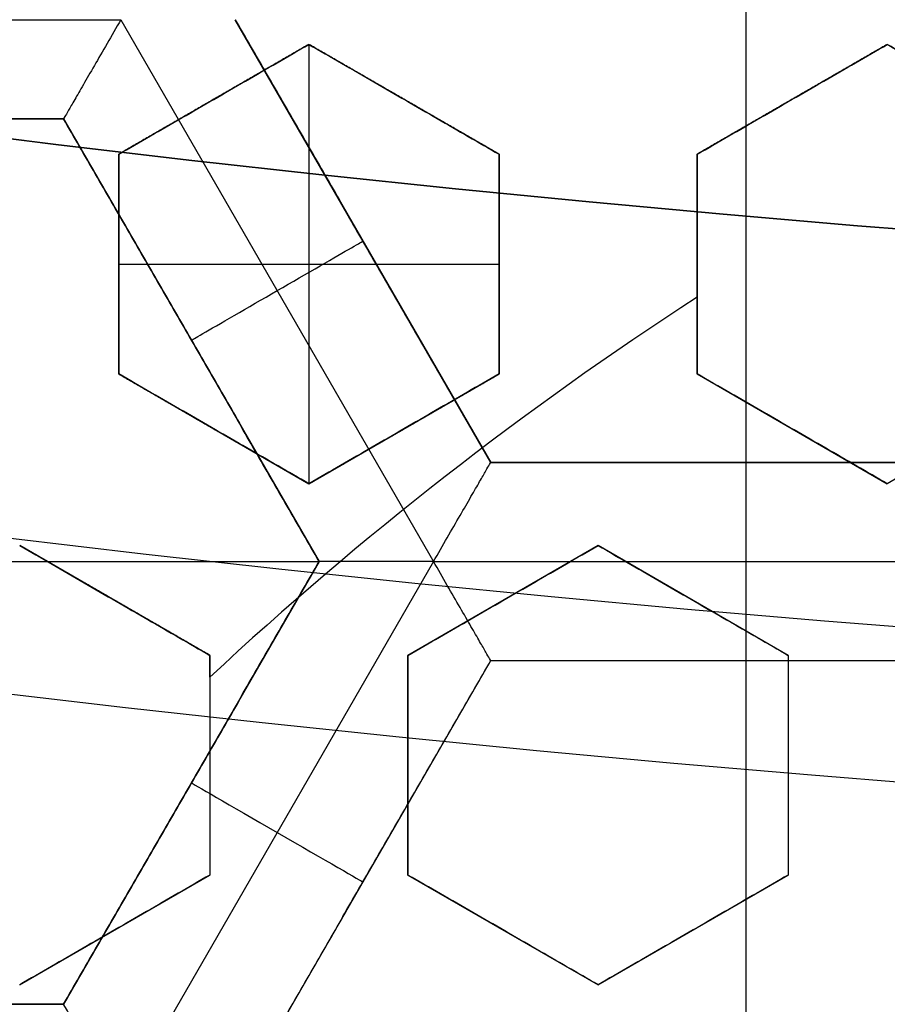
# Model space of a CAD drawing. Header units: centimetres. Extents: x -14.2 to 14.2, y -23.9 to 0.
# Tile 60 of 256: x -0.328 to -0.219, y -22.764 to -22.64. Entities that reach past the tile are written whole.
import ezdxf

# ---------------------------------------------------------------- set-up
doc = ezdxf.new("R2010")
doc.units = ezdxf.units.CM
doc.layers.add('Default', color=7, linetype='Continuous', true_color=0x000000)

# ---------------------------------------------------------------- blocks, each defined once
blk = doc.blocks.new('Block 10')
at = {"layer": 'Default', "extrusion": (0, -1, 0)}
for centre, radius in [((0, 20, 11.64412469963), 3.056153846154), ((0, 20, 11.74393517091), 3.15), ((0, 20, 12.75), 3.15), ((0, 20, 12.8), 3.149999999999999), ((0, 20, 12.85), 3.15), ((0, 20, 13.5), 3), ((0, 20, 16.45), 3.05), ((0, 20, 16.45), 2.975), ((0, 20, 16.45), 2.675), ((0, 20, 16.55), 2.675), ((0, 20, 16.65), 3.05)]:
    blk.add_arc(centre, radius, 0, 180, dxfattribs=at)
at = {"layer": 'Default', "extrusion": (0, 1, 0)}
for centre, radius, end in [((0, 20, -11.821967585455), 3.149999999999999, 180), ((0, 20, -11.9), 3.15, 180), ((0, 20, -13.625), 3, 179.9999999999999), ((0, 20, -13.75), 3, 180), ((0, 20, -16.05), 2.744511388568, 180), ((0, 20, -16.08611150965), 2.842130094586, 180), ((0, 20, -16.30510174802), 3.097618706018, 180), ((3.552713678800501e-16, 20, -16.41899023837), 3.15, 180), ((0, 20, -16.45), 2.725, 180), ((0, 20, -16.5), 2.724999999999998, 179.9999999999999), ((0, 20, -16.5), 2.675000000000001, 180), ((0, 20, -16.534495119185), 3.149999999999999, 180), ((0, 20, -16.55), 3.050000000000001, 180), ((0, 20, -16.55), 2.974999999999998, 180), ((0, 20, -16.55), 2.725, 180), ((0, 20, -16.65), 3.15, 180), ((0, 20, -16.65), 2.975, 180), ((0, 20, -16.7), 2.925, 180), ((0, 20, -16.7), 2.925, 180)]:
    blk.add_arc(centre, radius, 0, end, dxfattribs=at)

msp = doc.modelspace()

# ---------------------------------------------------------------- linework, layer by layer
at = {"layer": 'Default'}
for p, q in [((-0.2368, -22.69570763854, -4.2725), (-0.2368, -22.58399036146, -4.2725)), ((-0.3946658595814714, -22.63985072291, -4.352499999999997), (-0.3157356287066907, -22.63985072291, -4.352499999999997)), ((-0.3157352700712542, -22.63985010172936, -4.3525), (-0.2762688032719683, -22.70820802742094, -4.3525)), ((-0.3013037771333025, -22.63985018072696, -4.340002), (-0.2690529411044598, -22.69571026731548, -4.340002)), ((-0.2690497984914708, -22.69570798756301, -4.306251), (-0.301300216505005, -22.63984862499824, -4.306251)), ((-0.2920000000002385, -22.64296806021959, -3.128217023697), (-0.3160000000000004, -22.65682446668, -3.128217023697)), ((-0.2680000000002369, -22.65682446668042, -3.1236471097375), (-0.2919999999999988, -22.64296806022, -3.1236471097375)), ((-0.292, -22.64296806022, -3.145), (-0.292, -22.69839368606, -3.145)), ((-0.2190000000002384, -22.64296806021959, -3.1211294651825), (-0.2430000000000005, -22.65682446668, -3.1211294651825)), ((-0.3040000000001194, -22.6498962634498, -3.145), (-0.3040000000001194, -22.6498962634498, -3.11199989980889)), ((-0.2800000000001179, -22.64989626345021, -3.145), (-0.2800000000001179, -22.64989626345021, -3.106851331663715)), ((-0.2310000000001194, -22.6498962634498, -3.145), (-0.2310000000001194, -22.6498962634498, -3.09726173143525)), ((-0.3874506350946, -22.65234872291, -4.306251), (-0.3229506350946, -22.65234872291, -4.306251)), ((-0.3229506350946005, -22.65234872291, -4.306251), (-0.2907006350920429, -22.70820736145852, -4.306251)), ((-0.3160000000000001, -22.65682446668, -3.12497704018), (-0.3160000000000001, -22.6845372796, -3.12497704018)), ((-0.268, -22.6845372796, -3.1195287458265), (-0.268, -22.65682446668, -3.1195287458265)), ((-0.243, -22.65682446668, -3.1169226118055), (-0.243, -22.6845372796, -3.1169226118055)), ((-0.2851749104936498, -22.6677784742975, -4.340002), (-0.2851749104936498, -22.6677784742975, -4.2725)), ((-0.3160000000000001, -22.67068087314, -3.108799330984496), (-0.3160000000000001, -22.67068087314, -3.145)), ((-0.316, -22.67068087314, -3.145), (-0.268, -22.67068087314, -3.145)), ((-0.268, -22.67068087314, -3.145), (-0.268, -22.67068087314, -3.098150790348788)), ((-0.243, -22.67068087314, -3.093068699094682), (-0.243, -22.67068087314, -3.145)), ((-0.3068256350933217, -22.68027804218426, -4.340002), (-0.3068256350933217, -22.68027804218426, -4.2725)), ((-0.3159999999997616, -22.68453727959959, -3.120229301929), (-0.2919999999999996, -22.69839368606, -3.120229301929)), ((-0.2919999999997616, -22.69839368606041, -3.1195287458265), (-0.2679999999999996, -22.6845372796, -3.1195287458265)), ((-0.2429999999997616, -22.68453727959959, -3.1109648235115), (-0.2189999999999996, -22.69839368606, -3.1109648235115)), ((-0.3039999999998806, -22.69146548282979, -3.145), (-0.3039999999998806, -22.69146548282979, -3.100197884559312)), ((-0.2799999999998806, -22.69146548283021, -3.145), (-0.2799999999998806, -22.69146548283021, -3.094682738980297)), ((-0.2309999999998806, -22.69146548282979, -3.137552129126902), (-0.2309999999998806, -22.69146548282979, -3.084343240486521)), ((-0.2045497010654, -22.69570763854, -4.306251), (-0.26905041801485, -22.69570763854, -4.306251)), ((-0.23680011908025, -22.69570763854, -4.340002), (-0.23680011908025, -22.69570763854, -4.2725)), ((-0.3045000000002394, -22.72004432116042, -3.118763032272), (-0.3285000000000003, -22.7061879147, -3.118763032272)), ((-0.2555000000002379, -22.70618791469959, -3.112360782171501), (-0.2794999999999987, -22.72004432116, -3.112360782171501)), ((-0.2315000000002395, -22.72004432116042, -3.1070181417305), (-0.2555000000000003, -22.7061879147, -3.1070181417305)), ((-0.4197006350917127, -22.708207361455, -4.2725), (-0.2907006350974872, -22.708207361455, -4.2725)), ((-0.2907006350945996, -22.70820736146, -4.306251), (-0.3229506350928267, -22.76406600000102, -4.306251)), ((-0.2762695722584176, -22.70820802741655, -4.352500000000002), (-0.3157353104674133, -22.77656469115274, -4.352500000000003)), ((-0.2762671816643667, -22.70820936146, -4.352499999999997), (-0.1973332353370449, -22.70820936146, -4.352499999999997)), ((-0.3165000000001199, -22.71311611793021, -3.145), (-0.3165000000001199, -22.71311611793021, -3.09734797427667)), ((-0.2675000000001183, -22.7131161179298, -3.138885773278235), (-0.2675000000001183, -22.7131161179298, -3.085676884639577)), ((-0.2435000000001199, -22.71311611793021, -3.133608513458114), (-0.2435000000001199, -22.71311611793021, -3.08039962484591)), ((-0.3045, -22.72004432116, -3.1151317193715), (-0.3045, -22.74775713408, -3.1151317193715)), ((-0.3013002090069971, -22.77656636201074, -4.306251), (-0.269050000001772, -22.72070736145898, -4.306251)), ((-0.2795, -22.72004432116, -3.109324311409), (-0.2795, -22.74775713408, -3.109324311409)), ((-0.2690504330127, -22.72070736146, -4.306251), (-0.20454968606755, -22.72070736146, -4.306251)), ((-0.23680011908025, -22.72070736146, -4.340002), (-0.23680011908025, -22.72070736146, -4.2725)), ((-0.2368, -22.83242463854, -4.2725), (-0.2368, -22.72070736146, -4.2725)), ((-0.2315, -22.72004432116, -3.0983483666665), (-0.2315, -22.74775713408, -3.0983483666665)), ((-0.3045, -22.73390072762, -3.142065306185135), (-0.3045, -22.73390072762, -3.088856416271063)), ((-0.2795, -22.73390072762, -3.082683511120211), (-0.2795, -22.73390072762, -3.13589239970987)), ((-0.2315, -22.73390072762, -3.124921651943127), (-0.2315, -22.73390072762, -3.071712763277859)), ((-0.3068256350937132, -22.73613668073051, -4.340002), (-0.3068256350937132, -22.73613668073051, -4.2725)), ((-0.3284999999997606, -22.76161354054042, -3.1133403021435), (-0.3044999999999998, -22.74775713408, -3.1133403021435)), ((-0.2794999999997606, -22.74775713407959, -3.100746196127), (-0.2554999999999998, -22.76161354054, -3.100746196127)), ((-0.2554999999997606, -22.76161354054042, -3.0951128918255), (-0.2314999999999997, -22.74775713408, -3.0951128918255)), ((-0.2851751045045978, -22.74863686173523, -4.340002), (-0.2851751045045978, -22.74863686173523, -4.2725)), ((-0.3164999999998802, -22.75468533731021, -3.139870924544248), (-0.3164999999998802, -22.75468533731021, -3.086662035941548)), ((-0.2674999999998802, -22.75468533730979, -3.127342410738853), (-0.2674999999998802, -22.75468533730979, -3.074133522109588)), ((-0.2434999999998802, -22.75468533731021, -3.121628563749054), (-0.2434999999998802, -22.75468533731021, -3.068419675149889)), ((-0.3229506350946, -22.764066, -4.306251), (-0.3874506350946, -22.764066, -4.306251))]:
    msp.add_line(p, q, dxfattribs=at)
at = {"layer": 'Default', "extrusion": (0, 0, -1)}
for centre, radius, start, end in [((0, -23.05, 3), 0.9, 270, 90), ((0, -23.05, 3.789997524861), 0.9, 270, 89.99999999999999), ((0, -23.05, 4.600000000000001), 0.8550000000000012, 270, 90), ((0, -23.05, 4.286758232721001), 0.8349999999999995, 270, 90), ((0, -23.05, 4.3375), 0.82, 0, 180), ((0, -23.05, 4.295), 0.8074999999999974, 270, 89.99999999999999), ((0, -23.05, 4.3125), 0.795, 0, 180), ((0, -23.05, 4.178651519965), 0.775, 0, 90), ((0, -23.05, 4.2025), 0.7575000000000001, 0, 180), ((0, -23.05, 4.245), 0.7574999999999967, 270, 89.99999999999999), ((0, -23.05, 4.2725), 0.7275, 0, 180), ((0, -23.05, 3.125), 0.6775000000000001, 0, 180), ((0, -23.05, 3.135), 0.677500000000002, 0, 180), ((-4.440892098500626e-17, -23.05, 3.1075), 0.6725, 0, 180), ((-4.440892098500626e-17, -23.05, 3.145), 0.6725, 0, 180), ((-4.440892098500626e-17, -23.05, 4.2725), 0.6675, 0, 180), ((0, -23.05, 3.126519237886), 0.6125, 0, 180), ((0, -23.05, 3.1125), 0.6075, 0, 180), ((0, -23.05, 3.145), 0.6075, 0, 180), ((0, -23.05, 3.1), 0.6000000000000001, 270, 90), ((0, -23.05, 3.05), 0.6000000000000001, 270, 89.99999999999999), ((0, -23.05, 3.120895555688), 0.5500000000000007, 0, 180), ((0, -23.05, 3.040664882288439), 0.3065014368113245, 40.9486084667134, 79.0513915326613)]:
    msp.add_arc(centre, radius, start, end, dxfattribs=at)
at = {"layer": 'Default'}
for centre, radius, start, end in [((0, -23.05, -4.6), 0.8550000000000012, 90, 270), ((4.484155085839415e-45, -23.05, -4.58), 0.8349999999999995, 90.00000000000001, 270), ((0, -23.05, -4.4333791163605), 0.8349999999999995, 90, 270), ((0, -23.05, -4.3125), 0.7825000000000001, 0, 180), ((0, -23.05, -4.207003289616), 0.775, 90, 270), ((0, -23.05, -4.192827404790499), 0.775, 90, 270), ((0, -23.05, -4.287500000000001), 0.7575000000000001, 0, 180), ((0, -23.05, -4.245), 0.7575000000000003, 0, 180), ((0, -23.05, -3.1), 0.7025000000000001, 0, 180), ((0, -23.05, -3.145), 0.6775000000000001, 0, 180), ((0, -23.05, -3.12625), 0.6724999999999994, 0, 180), ((0, -23.05, -4.3675), 0.6675, 0, 180), ((0, -23.05, -4.32), 0.6675000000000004, 0, 180), ((0, -23.05, -4.3975), 0.6375000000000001, 0, 180), ((0, -23.05, -3.1075), 0.6367740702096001, 0, 180), ((-4.440892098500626e-17, -23.05, -3.145), 0.6231698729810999, 0, 180), ((0, -23.05, -4.378480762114), 0.6075, 0, 180), ((0, -23.05, -4.3975), 0.6075, 0, 180), ((0, -23.05, -4.387990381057), 0.6074999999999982, 0, 180), ((0, -23.05, -3.12875), 0.6074999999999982, 0, 180), ((0, -23.05, -3), 0.6000000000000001, 90, 270), ((0, -23.05, -3.1125), 0.55, 0, 180), ((-5.000444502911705e-14, -23.05, -3.129291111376), 0.55000000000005, 0, 180), ((8.957115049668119e-11, -23.05000000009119, -3.144999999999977), 0.446969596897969, 122.9332179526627, 132.9417434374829)]:
    msp.add_arc(centre, radius, start, end, dxfattribs=at)
at = {"layer": 'Default', "extrusion": (0.5000000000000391, -0.8660254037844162, 0)}
msp.add_arc((-11.593359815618, -4.340002, 19.48828413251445), 0.0124979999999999, 179.9999999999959, 359.999999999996, dxfattribs=at)
at = {"layer": 'Default', "extrusion": (1, 0, 0)}
msp.add_arc((-22.70820936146, -4.340001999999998, -0.2368002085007), 0.01249799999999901, 180, 0, dxfattribs=at)
at = {"layer": 'Default', "extrusion": (-0.5000000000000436, -0.8660254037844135, 0)}
msp.add_arc((11.11484754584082, -4.340002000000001, 19.84348490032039), 0.01249800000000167, 180, 0, dxfattribs=at)
at = {"layer": 'Default'}
for points, degree in [([(4.096019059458e-09, -23.94999504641, -4.579995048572), (-0.0235431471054, -23.94999504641, -4.579995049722), (-0.07063544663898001, -23.94815681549, -4.579973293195), (-0.1409862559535, -23.93982430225, -4.579982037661), (-0.2102233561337, -23.92605387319, -4.579979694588), (-0.2783909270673, -23.90683803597, -4.579980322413), (-0.3447773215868, -23.88234055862, -4.579980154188), (-0.4089202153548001, -23.85277824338, -4.579980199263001), (-0.4707621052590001, -23.81814901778, -4.579980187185), (-0.5295038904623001, -23.77889465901, -4.579980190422), (-0.5850604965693, -23.73511101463, -4.579980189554), (-0.6370893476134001, -23.6870108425, -4.579980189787), (-0.6850100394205, -23.63517092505, -4.579980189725), (-0.7288631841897, -23.57955851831, -4.579980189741), (-0.7681839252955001, -23.52069739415, -4.579980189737), (-0.8026905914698, -23.45909097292, -4.579980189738), (-0.8323654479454, -23.39472976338, -4.579980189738), (-0.8568215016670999, -23.32842157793, -4.579980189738), (-0.8760232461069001, -23.26036952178, -4.579980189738), (-0.8898444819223, -23.19086607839, -4.579980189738), (-0.8981408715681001, -23.12075437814, -4.579980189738), (-0.9009294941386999, -23.05000055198, -4.579980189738), (-0.8981411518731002, -22.979249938, -4.579980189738), (-0.8898450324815, -22.90913678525, -4.579980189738), (-0.8760234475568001, -22.83963165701, -4.579980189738), (-0.8568232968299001, -22.77158396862, -4.579980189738), (-0.8323660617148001, -22.70527147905, -4.579980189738), (-0.8026916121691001, -22.64091123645, -4.579980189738), (-0.7681862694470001, -22.57930634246, -4.579980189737), (-0.7288638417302, -22.52044236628, -4.579980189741), (-0.6850126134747, -22.46483218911, -4.579980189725), (-0.6370916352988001, -22.41299131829, -4.579980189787), (-0.5850613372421, -22.36488979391, -4.579980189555), (-0.5295085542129, -22.32110875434, -4.579980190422), (-0.4707636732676, -22.28185182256, -4.579980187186), (-0.4089218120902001, -22.24722266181, -4.579980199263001), (-0.3447812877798, -22.21766105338, -4.579980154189), (-0.2783916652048, -22.19316214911, -4.579980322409), (-0.2102250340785, -22.1739465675, -4.579979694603), (-0.1409877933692, -22.16017590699, -4.579982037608), (-0.07063561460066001, -22.15184317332, -4.579973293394), (-0.02354317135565, -22.15000495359, -4.579995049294), (-4.096018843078e-09, -22.15000495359, -4.579995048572)], 3), ([(5.339996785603e-09, -23.92999354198, -4.599993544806), (-0.02306651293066, -23.92999354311, -4.599993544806), (-0.06904166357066, -23.92817025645, -4.600002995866), (-0.1378559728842, -23.92003351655, -4.59999919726), (-0.2055461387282, -23.90656647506, -4.600000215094), (-0.2722006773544, -23.88777833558, -4.599999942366), (-0.3371088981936, -23.86382577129, -4.600000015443), (-0.3998249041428, -23.83492118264, -4.599999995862), (-0.4602915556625, -23.8010619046, -4.600000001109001), (-0.517726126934, -23.76268102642, -4.599999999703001), (-0.5720472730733, -23.71987099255, -4.600000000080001), (-0.6229187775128, -23.67284062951, -4.599999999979), (-0.6697729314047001, -23.62215442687, -4.600000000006), (-0.7126508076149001, -23.56777879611, -4.599999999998), (-0.7510967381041, -23.51022712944, -4.600000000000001), (-0.7848356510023, -23.44999145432, -4.600000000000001), (-0.8138506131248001, -23.38706147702, -4.600000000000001), (-0.8377625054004, -23.32222862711, -4.600000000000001), (-0.8565371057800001, -23.25569057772, -4.600000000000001), (-0.8700509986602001, -23.18773274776, -4.600000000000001), (-0.8781627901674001, -23.11918117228, -4.600000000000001), (-0.8808894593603, -23.05000127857, -4.600000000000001), (-0.8781631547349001, -22.98082407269, -4.600000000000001), (-0.8700516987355, -22.91227112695, -4.600000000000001), (-0.8565375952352, -22.84431175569, -4.600000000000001), (-0.8377644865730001, -22.77777748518, -4.600000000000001), (-0.8138516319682, -22.71294077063, -4.600000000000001), (-0.7848371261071, -22.65001162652, -4.600000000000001), (-0.7510995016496, -22.58977730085, -4.600000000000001), (-0.7126521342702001, -22.53222301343, -4.599999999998), (-0.6697761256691, -22.47784940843, -4.600000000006), (-0.6229218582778, -22.42716233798, -4.599999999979), (-0.5720491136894, -22.38013066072, -4.600000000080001), (-0.5177314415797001, -22.33732285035, -4.599999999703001), (-0.4602938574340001, -22.29893938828, -4.600000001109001), (-0.3998271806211, -22.26508006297, -4.599999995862), (-0.3371134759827, -22.23617609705, -4.600000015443), (-0.2722021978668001, -22.21222210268, -4.599999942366), (-0.205548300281, -22.19343406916, -4.600000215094), (-0.13785759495, -22.17996669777, -4.59999919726), (-0.06904173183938, -22.17182972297, -4.600002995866), (-0.02306648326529, -22.17000645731, -4.599993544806), (-5.339996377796e-09, -22.17000645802, -4.599993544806)], 3), ([(-0.3157349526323, -22.63984955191, -4.352499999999), (-0.31632802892, -22.64087679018, -4.352499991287), (-0.3174930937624, -22.64289656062, -4.352248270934), (-0.3191170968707, -22.64570868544, -4.351174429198), (-0.3205098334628, -22.64812117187, -4.349517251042), (-0.3216070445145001, -22.65002154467, -4.347437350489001), (-0.3223853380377, -22.65136960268, -4.345087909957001), (-0.3228483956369, -22.65217163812, -4.342583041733), (-0.3229506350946, -22.65234872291, -4.340857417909), (-0.3229506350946, -22.65234872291, -4.340002)], 3), ([(-0.3013017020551, -22.63984898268, -4.340002), (-0.2851762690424, -22.667779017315, -4.340002), (-0.2690508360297, -22.69570905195, -4.340002)], 2), ([(-0.26905, -22.69570763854, -4.2725), (-0.285175, -22.66777831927, -4.2725), (-0.3013, -22.639849, -4.2725)], 2), ([(-0.3160000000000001, -22.65682446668, -3.112702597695), (-0.3133357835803, -22.65528628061, -3.11253150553), (-0.308005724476, -22.65220896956, -3.112209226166), (-0.3000055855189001, -22.64759008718, -3.111786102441), (-0.2946690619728, -22.64450904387, -3.111544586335), (-0.292, -22.64296806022, -3.111434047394)], 3), ([(-0.292, -22.64296806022, -3.145), (-0.304, -22.64989626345, -3.145), (-0.3160000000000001, -22.65682446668, -3.145)], 2), ([(-0.292, -22.64296806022, -3.145), (-0.292, -22.64296806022, -3.128217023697), (-0.292, -22.64296806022, -3.111434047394)], 2), ([(-0.292, -22.64296806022, -3.111434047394), (-0.2892362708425, -22.64456369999, -3.110375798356), (-0.2837735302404, -22.64771761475, -3.108287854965), (-0.2757759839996, -22.65233500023, -3.105242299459), (-0.2705706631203, -22.65534029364, -3.103267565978), (-0.268, -22.65682446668, -3.102294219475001)], 3), ([(-0.268, -22.65682446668, -3.145), (-0.28, -22.64989626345, -3.145), (-0.292, -22.64296806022, -3.145)], 2), ([(-0.243, -22.65682446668, -3.097337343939), (-0.2403334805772, -22.65528495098, -3.097303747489), (-0.2350003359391, -22.65220585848, -3.097258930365), (-0.2269996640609, -22.64758666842, -3.097258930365), (-0.2216665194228, -22.64450757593, -3.097303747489), (-0.219, -22.64296806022, -3.097337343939)], 3), ([(-0.219, -22.64296806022, -3.145), (-0.231, -22.64989626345, -3.145), (-0.243, -22.65682446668, -3.145)], 2), ([(-0.219, -22.64296806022, -3.145), (-0.219, -22.64296806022, -3.1211686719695), (-0.219, -22.64296806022, -3.097337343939)], 2), ([(-0.219, -22.64296806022, -3.097337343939), (-0.216215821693, -22.64457550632, -3.096341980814), (-0.2107258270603, -22.6477451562, -3.094386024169), (-0.2027323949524, -22.65236016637, -3.091557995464), (-0.1975519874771, -22.65535107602, -3.08973835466), (-0.195, -22.65682446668, -3.088845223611)], 3), ([(-0.2033840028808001, -22.65198396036, -3.145), (-0.2111920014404, -22.64747601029, -3.145), (-0.219, -22.64296806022, -3.145)], 2), ([(-0.3229506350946, -22.65234872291, -4.340002), (-0.3552006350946, -22.65234872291, -4.340002), (-0.3874506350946, -22.65234872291, -4.340002)], 2), ([(-0.3874506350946, -22.65234872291, -4.2725), (-0.3552006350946, -22.65234872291, -4.2725), (-0.3229506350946, -22.65234872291, -4.2725)], 2), ([(-0.2907006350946, -22.70820736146, -4.340002), (-0.3068256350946, -22.680278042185, -4.340002), (-0.3229506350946, -22.65234872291, -4.340002)], 2), ([(-0.3229506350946, -22.65234872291, -4.2725), (-0.3068256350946, -22.680278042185, -4.2725), (-0.2907006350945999, -22.70820736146, -4.2725)], 2), ([(-0.3229506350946, -22.65234872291, -4.2725), (-0.3229506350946, -22.65234872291, -4.306251), (-0.3229506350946, -22.65234872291, -4.340002)], 2), ([(-0.3160000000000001, -22.65682446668, -3.145), (-0.3160000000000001, -22.65682446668, -3.1288512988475), (-0.3160000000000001, -22.65682446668, -3.112702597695)], 2), ([(-0.3160000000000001, -22.6845372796, -3.10495408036), (-0.3160000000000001, -22.68155173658, -3.105776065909), (-0.3160000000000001, -22.67551827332, -3.107445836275), (-0.3160000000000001, -22.66628932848, -3.110026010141), (-0.3160000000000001, -22.66000108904, -3.111801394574), (-0.3160000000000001, -22.65682446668, -3.112702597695)], 3), ([(-0.3160000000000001, -22.65682446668, -3.145), (-0.3160000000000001, -22.67068087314, -3.145), (-0.3160000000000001, -22.6845372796, -3.145)], 2), ([(-0.268, -22.65682446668, -3.145), (-0.268, -22.65682446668, -3.1236471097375), (-0.268, -22.65682446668, -3.102294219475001)], 2), ([(-0.268, -22.65682446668, -3.102294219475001), (-0.268, -22.66002821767, -3.101330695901), (-0.268, -22.66635261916, -3.099436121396), (-0.268, -22.67557909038, -3.096694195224), (-0.268, -22.68157779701, -3.094926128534), (-0.268, -22.6845372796, -3.094057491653)], 3), ([(-0.268, -22.6845372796, -3.145), (-0.268, -22.67068087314, -3.145), (-0.268, -22.65682446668, -3.145)], 2), ([(-0.243, -22.65682446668, -3.145), (-0.2430000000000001, -22.66584036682, -3.145), (-0.2430000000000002, -22.67485626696, -3.145)], 2), ([(-0.243, -22.6845372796, -3.088845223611), (-0.243, -22.68158999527, -3.089738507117), (-0.243, -22.6756075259, -3.091558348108), (-0.243, -22.66637919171, -3.094385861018), (-0.243, -22.66003959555, -3.096341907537), (-0.243, -22.65682446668, -3.097337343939)], 3), ([(-0.243, -22.65682446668, -3.097337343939), (-0.243, -22.65682446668, -3.1211686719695), (-0.243, -22.65682446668, -3.145)], 2), ([(-0.243, -22.6845372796, -3.142054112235), (-0.243, -22.6834780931, -3.142375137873), (-0.2430000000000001, -22.68134873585, -3.143021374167), (-0.2430000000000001, -22.67812227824, -3.144003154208), (-0.2430000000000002, -22.67594865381, -3.144666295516), (-0.2430000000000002, -22.67485626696, -3.145)], 3), ([(-0.3160000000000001, -22.6845372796, -3.145), (-0.3160000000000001, -22.6845372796, -3.12497704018), (-0.3160000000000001, -22.6845372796, -3.10495408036)], 2), ([(-0.292, -22.69839368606, -3.095458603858), (-0.2945797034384, -22.69690429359, -3.096475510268), (-0.2997970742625, -22.69389204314, -3.098534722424), (-0.3077954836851, -22.68927415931, -3.101699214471), (-0.3132456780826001, -22.6861274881, -3.103860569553), (-0.3160000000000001, -22.6845372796, -3.10495408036)], 3), ([(-0.3160000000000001, -22.6845372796, -3.145), (-0.304, -22.69146548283, -3.145), (-0.292, -22.69839368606, -3.145)], 2), ([(-0.268, -22.6845372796, -3.094057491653), (-0.2706695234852, -22.68607852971, -3.094179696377), (-0.276006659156, -22.68915992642, -3.094446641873), (-0.2840067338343, -22.69377877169, -3.094914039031), (-0.2893362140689, -22.69685574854, -3.095269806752), (-0.292, -22.69839368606, -3.095458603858)], 3), ([(-0.292, -22.69839368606, -3.145), (-0.28, -22.69146548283, -3.145), (-0.268, -22.6845372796, -3.145)], 2), ([(-0.268, -22.6845372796, -3.094057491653), (-0.268, -22.6845372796, -3.1195287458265), (-0.268, -22.6845372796, -3.145)], 2), ([(-0.243, -22.6845372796, -3.142054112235), (-0.243, -22.6845372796, -3.115449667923), (-0.243, -22.6845372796, -3.088845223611)], 2), ([(-0.219, -22.69839368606, -3.133084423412), (-0.2215558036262, -22.69691809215, -3.134032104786), (-0.2267413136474, -22.69392423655, -3.135959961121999), (-0.2347378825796, -22.68930741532, -3.138948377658), (-0.2402209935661, -22.68614173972, -3.141007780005), (-0.243, -22.6845372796, -3.142054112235)], 3), ([(-0.219, -22.69839368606, -3.079875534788), (-0.2215547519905, -22.69691869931, -3.08082282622), (-0.2267388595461, -22.69392565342, -3.082750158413), (-0.234735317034, -22.68930889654, -3.085738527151), (-0.2402198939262, -22.68614237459, -3.087798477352), (-0.243, -22.6845372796, -3.088845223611)], 3), ([(-0.195, -22.6845372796, -3.133084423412), (-0.1976664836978, -22.68607677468, -3.133046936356), (-0.2029995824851, -22.6891558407, -3.132996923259), (-0.2110004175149, -22.69377512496, -3.132996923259), (-0.2163335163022, -22.69685419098, -3.133046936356), (-0.219, -22.69839368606, -3.133084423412)], 3), ([(-0.195, -22.6845372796, -3.079875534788), (-0.1976664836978, -22.68607677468, -3.079838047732), (-0.2029995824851, -22.6891558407, -3.079788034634), (-0.2110004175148, -22.69377512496, -3.079788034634), (-0.2163335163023, -22.69685419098, -3.079838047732), (-0.219, -22.69839368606, -3.079875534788)], 3), ([(-0.2762679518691, -22.70820802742, -4.352499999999), (-0.2756751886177, -22.70718133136, -4.352499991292), (-0.2745098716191, -22.70516469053, -4.352248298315), (-0.2728861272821, -22.70235157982, -4.351174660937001), (-0.2714931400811, -22.69993904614, -4.349517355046), (-0.2703959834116, -22.69803865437, -4.347437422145), (-0.2696174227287, -22.69669019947, -4.345087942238), (-0.2691552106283, -22.69588947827, -4.342582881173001), (-0.2690508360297, -22.69570905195, -4.340857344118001), (-0.2690508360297, -22.69570905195, -4.340002)], 3), ([(-0.2690508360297, -22.69570905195, -4.340002), (-0.26905041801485, -22.695708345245, -4.306251), (-0.26905, -22.69570763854, -4.2725)], 2), ([(-0.2690508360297, -22.69570905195, -4.340002), (-0.23680011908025, -22.6957089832, -4.340002), (-0.2045494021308, -22.69570891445, -4.340002)], 2), ([(-0.26905, -22.69570763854, -4.2725), (-0.2368, -22.69570763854, -4.2725), (-0.20455, -22.69570763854, -4.2725)], 2), ([(-0.292, -22.69839368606, -3.145), (-0.292, -22.69839368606, -3.120229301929), (-0.292, -22.69839368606, -3.095458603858)], 2), ([(-0.219, -22.69839368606, -3.133084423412), (-0.219, -22.69839368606, -3.1064799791), (-0.219, -22.69839368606, -3.079875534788)], 2), ([(-0.3285, -22.7061879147, -3.102182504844), (-0.3257541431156, -22.70777323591, -3.101074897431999), (-0.3203152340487, -22.71091339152, -3.098882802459), (-0.3123162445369, -22.71553161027, -3.095664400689), (-0.3070879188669, -22.7185501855, -3.093564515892), (-0.3045, -22.72004432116, -3.092526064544)], 3), ([(-0.3045, -22.72004432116, -3.145), (-0.3165, -22.71311611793, -3.145), (-0.3285, -22.7061879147, -3.145)], 2), ([(-0.2795, -22.72004432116, -3.139706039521), (-0.2768364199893, -22.71850650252, -3.139506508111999), (-0.2715072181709, -22.71542968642, -3.139130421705), (-0.2635072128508, -22.71081088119, -3.1386361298), (-0.25816976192, -22.70772930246, -3.138353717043), (-0.2555, -22.7061879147, -3.138224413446)], 3), ([(-0.2795, -22.72004432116, -3.086497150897), (-0.2768363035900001, -22.71850643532, -3.086297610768), (-0.2715069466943, -22.71542952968, -3.085921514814), (-0.2635069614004, -22.71081073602, -3.085427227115), (-0.2581696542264, -22.70772924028, -3.085144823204), (-0.2555, -22.7061879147, -3.085015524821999)], 3), ([(-0.2555, -22.7061879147, -3.085015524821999), (-0.2555, -22.7061879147, -3.111619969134), (-0.2555, -22.7061879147, -3.138224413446)], 2), ([(-0.2555, -22.7061879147, -3.138224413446), (-0.2527248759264, -22.70779013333, -3.137153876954), (-0.2472469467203, -22.71095281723, -3.135044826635), (-0.239249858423, -22.71556993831, -3.131978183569), (-0.2340594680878, -22.71856661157, -3.12999608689), (-0.2315, -22.72004432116, -3.129020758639)], 3), ([(-0.2555, -22.7061879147, -3.085015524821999), (-0.2527260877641, -22.70778943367, -3.083945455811), (-0.2472497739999, -22.7109511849, -3.081837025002), (-0.2392525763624, -22.71556836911, -3.078770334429), (-0.2340606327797, -22.71856593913, -3.076787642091), (-0.2315, -22.72004432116, -3.075811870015)], 3), ([(-0.3229506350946, -22.764066, -4.340002), (-0.3068256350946, -22.73613668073, -4.340002), (-0.2907006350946, -22.70820736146, -4.340002)], 2), ([(-0.2907006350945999, -22.70820736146, -4.2725), (-0.3068256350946, -22.73613668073, -4.2725), (-0.3229506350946, -22.764066, -4.2725)], 2), ([(-0.2762679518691, -22.70820802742, -4.352499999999), (-0.2774541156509, -22.70820802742, -4.352500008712), (-0.2797858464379, -22.70820705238, -4.35224831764), (-0.2830332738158, -22.70820744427, -4.351174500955), (-0.2858189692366, -22.70820733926, -4.349517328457), (-0.2880133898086, -22.7082073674, -4.347437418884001), (-0.2895700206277, -22.70820735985, -4.345087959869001), (-0.2904961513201, -22.70820736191, -4.342583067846), (-0.2907006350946, -22.70820736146, -4.340857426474), (-0.2907006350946, -22.70820736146, -4.340002)], 3), ([(-0.2907006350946, -22.70820736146, -4.340002), (-0.2907006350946, -22.70820736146, -4.306251), (-0.2907006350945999, -22.70820736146, -4.2725)], 2), ([(-0.2690508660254, -22.72070686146, -4.340002), (-0.2690508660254, -22.72070686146, -4.340857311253), (-0.2691585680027, -22.72053056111, -4.342582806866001), (-0.2696194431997, -22.71972819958, -4.345087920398), (-0.2703983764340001, -22.71838008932, -4.347437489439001), (-0.2714955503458, -22.71647966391, -4.349517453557), (-0.2728883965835, -22.71406639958, -4.351174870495), (-0.2745133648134, -22.71125507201, -4.352248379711), (-0.2756755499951, -22.70923409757, -4.352499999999), (-0.2762679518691, -22.70820802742, -4.352499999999)], 3), ([(-0.3045000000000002, -22.7227973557, -3.145), (-0.3045000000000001, -22.72142083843, -3.145), (-0.3045, -22.72004432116, -3.145)], 2), ([(-0.3045, -22.72004432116, -3.145), (-0.3045, -22.72004432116, -3.118763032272), (-0.3045, -22.72004432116, -3.092526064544)], 2), ([(-0.3045, -22.72004432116, -3.092526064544), (-0.3045, -22.72321658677, -3.091677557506), (-0.3045, -22.72949899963, -3.090008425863), (-0.3045, -22.73872671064, -3.087590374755), (-0.3045, -22.74476668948, -3.086030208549), (-0.3045, -22.74775713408, -3.085263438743)], 3), ([(-0.3013017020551, -22.77656598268, -4.340002), (-0.28517628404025, -22.74863642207, -4.340002), (-0.2690508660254, -22.72070686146, -4.340002)], 2), ([(-0.3013, -22.776566, -4.2725), (-0.285175, -22.74863668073, -4.2725), (-0.26905, -22.72070736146, -4.2725)], 2), ([(-0.2795, -22.72004432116, -3.086497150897), (-0.2795, -22.72004432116, -3.113101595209), (-0.2795, -22.72004432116, -3.139706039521)], 2), ([(-0.2795, -22.74775713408, -3.132151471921), (-0.2795, -22.74478131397, -3.132946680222), (-0.2795, -22.73876083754, -3.134566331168), (-0.2795, -22.72953468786, -3.1370810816), (-0.2795, -22.72323188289, -3.138820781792), (-0.2795, -22.72004432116, -3.139706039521)], 3), ([(-0.2795, -22.74775713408, -3.078942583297), (-0.2795, -22.74477925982, -3.079738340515), (-0.2795, -22.73875604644, -3.081358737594), (-0.2795, -22.72952975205, -3.083873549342), (-0.2795, -22.72322976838, -3.085612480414), (-0.2795, -22.72004432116, -3.086497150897)], 3), ([(-0.2690508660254, -22.72070686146, -4.340002), (-0.23680011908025, -22.72070693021, -4.340002), (-0.2045493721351, -22.72070699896, -4.340002)], 2), ([(-0.2690508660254, -22.72070686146, -4.340002), (-0.2690504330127, -22.72070711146, -4.306251), (-0.26905, -22.72070736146, -4.2725)], 2), ([(-0.26905, -22.72070736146, -4.2725), (-0.2368, -22.72070736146, -4.2725), (-0.20455, -22.72070736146, -4.2725)], 2), ([(-0.2315, -22.72004432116, -3.075811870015), (-0.2315, -22.72004432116, -3.102416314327), (-0.2315, -22.72004432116, -3.129020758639)], 2), ([(-0.2315, -22.72004432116, -3.129020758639), (-0.2315, -22.72326463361, -3.128061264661), (-0.2315, -22.72961109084, -3.126179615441), (-0.2315, -22.73883361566, -3.123472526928), (-0.2315, -22.74481249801, -3.121735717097), (-0.2315, -22.74775713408, -3.120884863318)], 3), ([(-0.2315, -22.72004432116, -3.075811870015), (-0.2315, -22.72326698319, -3.074851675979), (-0.2315, -22.72961657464, -3.072969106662), (-0.2315, -22.73883890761, -3.070262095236), (-0.2315, -22.74481476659, -3.068526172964), (-0.2315, -22.74775713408, -3.067675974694)], 3), ([(-0.3045000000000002, -22.7227973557, -3.145), (-0.3045000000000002, -22.72564421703, -3.144241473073), (-0.3045000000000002, -22.73128884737, -3.142746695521), (-0.3045, -22.73960162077, -3.140572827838), (-0.3045, -22.74505426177, -3.139165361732), (-0.3045, -22.74775713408, -3.138472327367)], 3), ([(-0.3045, -22.74775713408, -3.138472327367), (-0.3071666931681, -22.7492967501, -3.138766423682), (-0.3125000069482, -22.75237594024, -3.139377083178), (-0.3204981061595, -22.75699364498, -3.140359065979), (-0.3258324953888, -22.76007345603, -3.141057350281), (-0.3285, -22.76161354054, -3.141417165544)], 3), ([(-0.3045, -22.74775713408, -3.085263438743), (-0.3071671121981, -22.74929699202, -3.085557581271), (-0.3125009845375, -22.75237650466, -3.086168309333), (-0.3204991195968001, -22.75699423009, -3.087150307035), (-0.325832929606, -22.76007370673, -3.087848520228), (-0.3285, -22.76161354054, -3.08820827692)], 3), ([(-0.3045, -22.74775713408, -3.138472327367), (-0.3045, -22.74775713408, -3.111867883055), (-0.3045, -22.74775713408, -3.085263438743)], 2), ([(-0.2795, -22.74775713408, -3.078942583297), (-0.2795, -22.74775713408, -3.105547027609), (-0.2795, -22.74775713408, -3.132151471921)], 2), ([(-0.2555, -22.76161354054, -3.122549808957), (-0.2580752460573, -22.76012672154, -3.123576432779), (-0.2632866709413, -22.75711790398, -3.125656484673), (-0.2712852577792, -22.75249991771, -3.128856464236), (-0.2767412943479, -22.74934987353, -3.131044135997), (-0.2795, -22.74775713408, -3.132151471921)], 3), ([(-0.2555, -22.76161354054, -3.069340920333), (-0.2580739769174, -22.76012745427, -3.070367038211), (-0.2632837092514, -22.75711961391, -3.07244641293), (-0.2712822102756, -22.75250167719, -3.075646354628), (-0.2767399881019, -22.74935062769, -3.07783472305), (-0.2795, -22.74775713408, -3.078942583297)], 3), ([(-0.2315, -22.74775713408, -3.120884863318), (-0.2341700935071, -22.74929871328, -3.121030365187), (-0.2395079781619, -22.75238054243, -3.12134805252), (-0.2475077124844, -22.75699919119, -3.121903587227), (-0.2528366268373, -22.76007584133, -3.122325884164), (-0.2555, -22.76161354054, -3.122549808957)], 3), ([(-0.2315, -22.74775713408, -3.067675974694), (-0.2341702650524, -22.74929881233, -3.067821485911), (-0.2395083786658, -22.75238077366, -3.068139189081), (-0.2475081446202, -22.75699944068, -3.068694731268), (-0.2528368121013, -22.76007594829, -3.069117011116), (-0.2555, -22.76161354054, -3.069340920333)], 3), ([(-0.2315, -22.74775713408, -3.120884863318), (-0.2315, -22.74775713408, -3.094280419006), (-0.2315, -22.74775713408, -3.067675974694)], 2), ([(-0.2555, -22.76161354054, -3.069340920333), (-0.2555, -22.76161354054, -3.095945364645), (-0.2555, -22.76161354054, -3.122549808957)], 2), ([(-0.3874506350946, -22.764066, -4.340002), (-0.3552006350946, -22.764066, -4.340002), (-0.3229506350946, -22.764066, -4.340002)], 2), ([(-0.3229506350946, -22.764066, -4.2725), (-0.3552006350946, -22.764066, -4.2725), (-0.3874506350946, -22.764066, -4.2725)], 2), ([(-0.3157349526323, -22.77656531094, -4.352499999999), (-0.3163280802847, -22.77553798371, -4.352499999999), (-0.3174930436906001, -22.77351818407, -4.352248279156), (-0.3191171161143, -22.77070602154, -4.351174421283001), (-0.3205098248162, -22.76829356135, -4.349517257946), (-0.3216070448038, -22.76639317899, -4.347437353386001), (-0.3223853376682, -22.76504512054, -4.345087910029), (-0.3228483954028, -22.76424308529, -4.34258304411), (-0.3229506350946, -22.764066, -4.340857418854), (-0.3229506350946, -22.764066, -4.340002)], 3), ([(-0.3229506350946, -22.764066, -4.340002), (-0.3229506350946, -22.764066, -4.306251), (-0.3229506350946, -22.764066, -4.2725)], 2)]:
    msp.add_open_spline(points, degree=degree, dxfattribs=at)

# ---------------------------------------------------------------- block references
at = {"layer": 'Default', "extrusion": (0, -1, 0)}
msp.add_blockref('Block 10', (0, 0), dxfattribs=at)

doc.saveas('drawing.dxf')
